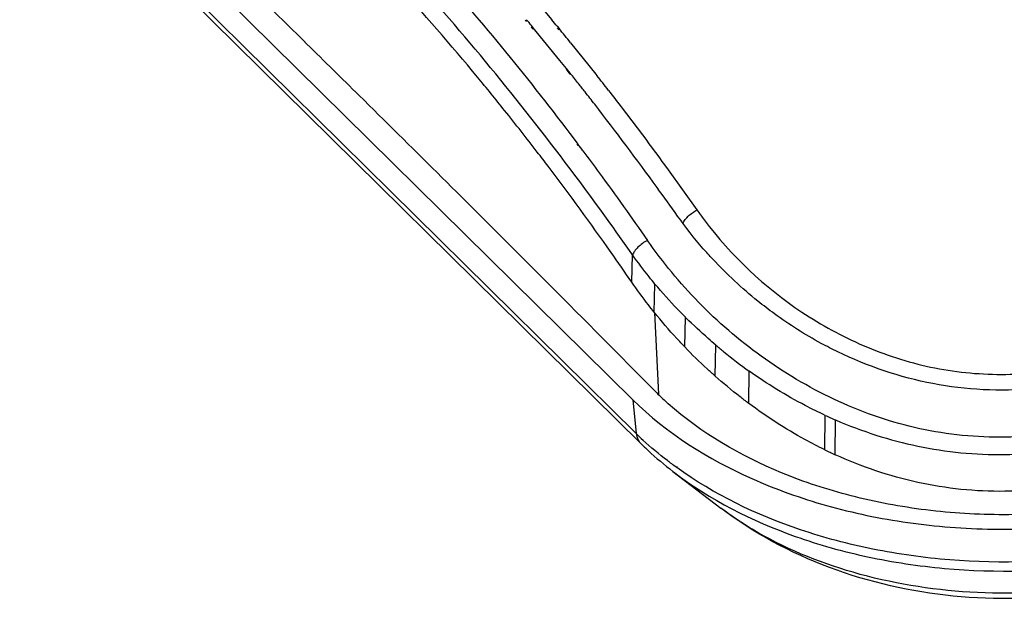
# Model space of a CAD drawing. Header units: inches. Extents: x 0 to 17, y 0 to 11.
# Tile 9 of 24: x 9.3 to 10.1, y 3.1 to 3.6. Entities that reach past the tile are written whole.
import ezdxf

# ---------------------------------------------------------------- set-up
doc = ezdxf.new("R2010")
doc.units = ezdxf.units.IN
doc.header["$LTSCALE"] = 0.935
doc.header["$MEASUREMENT"] = 0
doc.layers.get('0').update_dxf_attribs({"linetype": 'CONTINUOUS'})
doc.layers.add('1', color=7, linetype='CONTINUOUS')

msp = doc.modelspace()

# ---------------------------------------------------------------- linework, layer by layer
at = {"color": 7, "linetype": 'Continuous'}
for p, q in [((9.7219, 3.63114), (9.74102, 3.60833)), ((9.71854, 3.60699), (9.7175, 3.60819)), ((9.72448, 3.60015), (9.72286, 3.60202)), ((9.72462, 3.60137), (9.72301, 3.60331)), ((9.74812, 3.57264), (9.72462, 3.60137)), ((9.74553, 3.60135), (9.74712, 3.59944)), ((9.74571, 3.60265), (9.7473, 3.60072)), ((9.75749, 3.58822), (9.77961, 3.56053)), ((9.75705, 3.56058), (9.75377, 3.56492)), ((9.75717, 3.56135), (9.75385, 3.5655)), ((9.77961, 3.56053), (9.78061, 3.55926)), ((9.77961, 3.56053), (9.7806, 3.55921)), ((9.76052, 3.50337), (9.76306, 3.50001)), ((9.76281, 3.49888), (9.76368, 3.4977)), ((9.76306, 3.50001), (9.76393, 3.49884)), ((9.84017, 3.48067), (9.8434, 3.47623)), ((9.8434, 3.47623), (9.86865, 3.44097)), ((9.81132, 3.37741), (9.81203, 3.40135)), ((9.83105, 3.35091), (9.83172, 3.37579)), ((9.83127, 3.35064), (9.83469, 3.27883)), ((9.85788, 3.32041), (9.8585, 3.3465)), ((9.85862, 3.34639), (9.85898, 3.34602)), ((9.85927, 3.34574), (9.859, 3.34601)), ((9.88458, 3.2948), (9.88515, 3.32212)), ((9.91417, 3.27076), (9.91466, 3.29908)), ((9.98124, 3.2298), (9.98154, 3.26021)), ((9.99031, 3.22554), (9.99058, 3.25617))]:
    msp.add_line(p, q, dxfattribs=at)
for centre, radius, start, end in [((7.83475, 2.032), 2.45653, 39.7654, 39.92217), ((7.84568, 2.03933), 2.4605, 39.44701, 39.61855), ((7.81506, 2.0142), 2.50012, 39.01917, 39.38864), ((7.73079, 1.94693), 2.59086, 38.66198, 38.86452), ((7.69402, 1.91758), 2.63791, 38.29066, 38.54535), ((7.70141, 1.92345), 2.64555, 37.83699, 38.19395), ((7.66973, 1.8984), 2.66886, 38.09079, 38.29077), ((7.64345, 1.87781), 2.70225, 37.79927, 38.0906), ((7.63324, 1.8968), 2.66578, 36.78288, 36.93908), ((10.14921, 3.63886), 0.34331, 215.19636, 216.97685), ((10.14801, 3.62132), 0.39764, 245.25097, 246.67761), ((10.16144, 3.60108), 0.41269, 244.10933, 245.50091)]:
    msp.add_arc(centre, radius, start, end, dxfattribs=at)
for points, knots in [([(9.51163, 3.78212), (9.55552, 3.74167), (9.64254, 3.65204), (9.72135, 3.55524), (9.76052, 3.50337)], [0, 0, 0, 0, 0.478714, 1, 1, 1, 1]), ([(9.69943, 3.52855), (9.69153, 3.53843), (9.66039, 3.57675), (9.628, 3.61406), (9.60315, 3.64111)], [0, 0, 0, 0, 0.256128, 1, 1, 1, 1]), ([(9.81203, 3.40136), (9.7968, 3.42308), (9.73717, 3.50575), (9.67297, 3.58518), (9.62258, 3.64128)], [0, 0, 0, 0, 0.260253, 1, 1, 1, 1]), ([(9.79076, 3.54628), (9.79492, 3.54092), (9.81164, 3.51924), (9.82802, 3.4973), (9.84017, 3.48067)], [0, 0, 0, 0, 0.247625, 1, 1, 1, 1]), ([(9.73769, 3.47942), (9.73452, 3.48359), (9.72193, 3.50009), (9.70912, 3.51643), (9.69943, 3.52855)], [0, 0, 0, 0, 0.252146, 1, 1, 1, 1]), ([(9.85166, 3.43558), (9.84567, 3.44402), (9.82185, 3.47721), (9.79736, 3.50991), (9.77866, 3.53401)], [0, 0, 0, 0, 0.253329, 1, 1, 1, 1]), ([(9.76829, 3.49303), (9.77309, 3.48662), (9.79235, 3.4606), (9.81116, 3.43425), (9.82506, 3.41423)], [0, 0, 0, 0, 0.247214, 1, 1, 1, 1]), ([(9.81132, 3.37741), (9.8053, 3.38617), (9.78135, 3.42061), (9.75661, 3.45449), (9.73769, 3.47942)], [0, 0, 0, 0, 0.253555, 1, 1, 1, 1]), ([(9.85618, 3.42917), (9.85732, 3.43157), (9.86119, 3.43608), (9.86591, 3.4395), (9.86867, 3.44099)], [0, 0, 0, 0, 0.45857, 1, 1, 1, 1]), ([(9.8825, 3.39773), (9.8797, 3.40074), (9.8688, 3.41284), (9.85871, 3.42566), (9.85165, 3.43557)], [0, 0, 0, 0, 0.252726, 1, 1, 1, 1]), ([(9.87495, 3.43236), (9.89869, 3.40082), (9.94338, 3.35862), (10.01448, 3.31983), (10.07396, 3.30056), (10.13655, 3.29411), (10.19926, 3.30044), (10.25905, 3.31943), (10.29587, 3.33902), (10.31316, 3.35028)], [0, 0, 0, 0, 0.240876, 0.365878, 0.49228, 0.619634, 0.747045, 0.874116, 1, 1, 1, 1]), ([(9.82507, 3.41423), (9.82204, 3.41259), (9.8179, 3.4096), (9.81383, 3.40491), (9.81241, 3.40249), (9.81203, 3.40136)], [0, 0, 0, 0, 0.555744, 0.806812, 1, 1, 1, 1]), ([(10.347, 3.31047), (10.32661, 3.29622), (10.28289, 3.27121), (10.21117, 3.24666), (10.13536, 3.23802), (10.05958, 3.24666), (9.98831, 3.27207), (9.92436, 3.31029), (9.86908, 3.35784), (9.83863, 3.395), (9.82507, 3.41423)], [0, 0, 0, 0, 0.12553, 0.25247, 0.379982, 0.507335, 0.633865, 0.75882, 0.881251, 1, 1, 1, 1]), ([(9.83172, 3.37579), (9.82999, 3.37787), (9.82317, 3.3862), (9.81672, 3.39481), (9.81203, 3.40136)], [0, 0, 0, 0, 0.251659, 1, 1, 1, 1]), ([(9.93689, 3.34956), (9.93193, 3.35316), (9.91268, 3.3679), (9.89484, 3.38448), (9.8825, 3.39773)], [0, 0, 0, 0, 0.253007, 1, 1, 1, 1]), ([(9.83104, 3.35091), (9.82931, 3.35307), (9.82249, 3.36172), (9.81602, 3.37064), (9.81132, 3.37741)], [0, 0, 0, 0, 0.251616, 1, 1, 1, 1]), ([(9.8585, 3.3465), (9.85615, 3.34886), (9.8469, 3.35833), (9.83805, 3.36818), (9.83172, 3.37579)], [0, 0, 0, 0, 0.251933, 1, 1, 1, 1]), ([(9.85786, 3.32043), (9.8555, 3.32288), (9.84623, 3.33274), (9.83739, 3.34301), (9.83104, 3.35091)], [0, 0, 0, 0, 0.251654, 1, 1, 1, 1]), ([(9.88515, 3.32212), (9.88291, 3.32403), (9.87409, 3.33169), (9.86554, 3.33966), (9.85927, 3.34574)], [0, 0, 0, 0, 0.251818, 1, 1, 1, 1]), ([(9.99257, 3.31611), (9.98766, 3.31849), (9.96838, 3.32837), (9.95, 3.34002), (9.93689, 3.34956)], [0, 0, 0, 0, 0.251793, 1, 1, 1, 1]), ([(10.32976, 3.34339), (10.30553, 3.32704), (10.25274, 3.29961), (10.16548, 3.27948), (10.07575, 3.28405), (10.01904, 3.30328), (9.99257, 3.31611)], [0, 0, 0, 0, 0.247878, 0.499015, 0.750561, 1, 1, 1, 1]), ([(9.88456, 3.29482), (9.88224, 3.29687), (9.87309, 3.30514), (9.86427, 3.31377), (9.85786, 3.32043)], [0, 0, 0, 0, 0.251207, 1, 1, 1, 1]), ([(9.88516, 3.32212), (9.88752, 3.3201), (9.8971, 3.3121), (9.90702, 3.30451), (9.91466, 3.29908)], [0, 0, 0, 0, 0.249024, 1, 1, 1, 1]), ([(9.91417, 3.27076), (9.91161, 3.27267), (9.90149, 3.28037), (9.8917, 3.28851), (9.88456, 3.29482)], [0, 0, 0, 0, 0.250989, 1, 1, 1, 1]), ([(9.98154, 3.2602), (9.97563, 3.26293), (9.95246, 3.27431), (9.93039, 3.28789), (9.91466, 3.29908)], [0, 0, 0, 0, 0.252189, 1, 1, 1, 1]), ([(9.98124, 3.22981), (9.97531, 3.23269), (9.95202, 3.24475), (9.92991, 3.25904), (9.91417, 3.27076)], [0, 0, 0, 0, 0.25144, 1, 1, 1, 1]), ([(9.99057, 3.25618), (10.01386, 3.24618), (10.06261, 3.23039), (10.13925, 3.22286), (10.21567, 3.23226), (10.26438, 3.24831), (10.28769, 3.25843)], [0, 0, 0, 0, 0.249013, 0.499545, 0.750363, 1, 1, 1, 1]), ([(10.28842, 3.22818), (10.26518, 3.21747), (10.21648, 3.20024), (10.13955, 3.19034), (10.06243, 3.19834), (10.01355, 3.21497), (9.99031, 3.22554)], [0, 0, 0, 0, 0.24981, 0.500433, 0.750799, 1, 1, 1, 1])]:
    msp.add_open_spline(points, degree=3, knots=knots, dxfattribs=at)
at = {"layer": '1', "color": 7, "linetype": 'Continuous'}
for p, q in [((9.27266, 3.80642), (9.81222, 3.27395)), ((9.8152, 3.2442), (9.27563, 3.77667)), ((9.81913, 3.2355), (9.27949, 3.76804)), ((9.52367, 3.58868), (9.52543, 3.58695)), ((9.52373, 3.58871), (9.52549, 3.58697)), ((9.81222, 3.27395), (9.8152, 3.2442)), ((9.8509, 3.21417), (9.85031, 3.2146)), ((9.85141, 3.21447), (9.85086, 3.21492)), ((9.84751, 3.21085), (9.88968, 3.17861))]:
    msp.add_line(p, q, dxfattribs=at)
for centre, radius, start, end in [((-12.27401, -18.57769), 31.08843, 45.480428, 45.733717), ((10.02317, 3.47181), 0.26993, 224.65326, 227.16865), ((10.02885, 3.47788), 0.27824, 227.16126, 228.21279), ((10.01094, 3.44259), 0.2787, 225.38498, 227.08696)]:
    msp.add_arc(centre, radius, start, end, dxfattribs=at)
for points, knots in [([(9.52549, 3.58697), (9.5408, 3.57191), (9.60192, 3.51168), (9.66279, 3.45121), (9.70827, 3.40572)], [0, 0, 0, 0, 0.250314, 1, 1, 1, 1]), ([(9.70827, 3.40572), (9.71855, 3.39544), (9.75961, 3.35432), (9.80053, 3.31308), (9.83115, 3.28209)], [0, 0, 0, 0, 0.250229, 1, 1, 1, 1]), ([(9.81222, 3.27395), (9.84202, 3.24454), (9.8988, 3.20901), (9.98325, 3.17904), (10.05465, 3.16419), (10.12912, 3.15842), (10.22759, 3.16295), (10.30024, 3.1799), (10.34516, 3.19776)], [0, 0, 0, 0, 0.222725, 0.346636, 0.476327, 0.609327, 0.742874, 1, 1, 1, 1]), ([(10.33518, 3.20966), (10.31518, 3.20145), (10.27308, 3.1878), (10.20705, 3.17545), (10.13874, 3.17137), (10.07053, 3.17541), (10.00473, 3.18782), (9.92602, 3.21354), (9.87244, 3.24449), (9.84344, 3.27041)], [0, 0, 0, 0, 0.125236, 0.25542, 0.388121, 0.520637, 0.650274, 0.774693, 1, 1, 1, 1]), ([(9.8152, 3.2442), (9.81529, 3.24336), (9.81584, 3.24023), (9.81742, 3.23724), (9.81907, 3.23559)], [0, 0, 0, 0, 0.265482, 1, 1, 1, 1]), ([(9.81915, 3.23551), (9.82134, 3.23335), (9.83041, 3.22469), (9.84003, 3.21661), (9.84752, 3.21086)], [0, 0, 0, 0, 0.246313, 1, 1, 1, 1]), ([(9.85031, 3.2146), (9.84771, 3.21648), (9.83765, 3.224), (9.82802, 3.2321), (9.82117, 3.23847)], [0, 0, 0, 0, 0.255068, 1, 1, 1, 1]), ([(9.84808, 3.21042), (9.88018, 3.18588), (9.93707, 3.15713), (10.01926, 3.13421), (10.10951, 3.12075), (10.22367, 3.12382), (10.31209, 3.1476), (10.35269, 3.1651)], [0, 0, 0, 0, 0.230061, 0.355485, 0.485346, 0.748295, 1, 1, 1, 1]), ([(10.35578, 3.17363), (10.31542, 3.15624), (10.22757, 3.13242), (10.11403, 3.12851), (10.02392, 3.14098), (9.94133, 3.16283), (9.88381, 3.19045), (9.8509, 3.21417)], [0, 0, 0, 0, 0.250753, 0.512978, 0.642785, 0.768534, 1, 1, 1, 1]), ([(10.31438, 3.13379), (10.28027, 3.1191), (10.20721, 3.09904), (10.0942, 3.09657), (9.98456, 3.12114), (9.91858, 3.15653), (9.88968, 3.17861)], [0, 0, 0, 0, 0.25032, 0.503937, 0.754875, 1, 1, 1, 1]), ([(9.9173, 3.15993), (9.91487, 3.16138), (9.90542, 3.16722), (9.89628, 3.17357), (9.88971, 3.1786)], [0, 0, 0, 0, 0.254639, 1, 1, 1, 1]), ([(10.31398, 3.13565), (10.28232, 3.123), (10.2143, 3.10529), (10.10934, 3.10089), (10.00758, 3.11757), (9.94488, 3.14341), (9.9173, 3.15993)], [0, 0, 0, 0, 0.249788, 0.509684, 0.76442, 1, 1, 1, 1])]:
    msp.add_open_spline(points, degree=3, knots=knots, dxfattribs=at)

doc.saveas('drawing.dxf')
